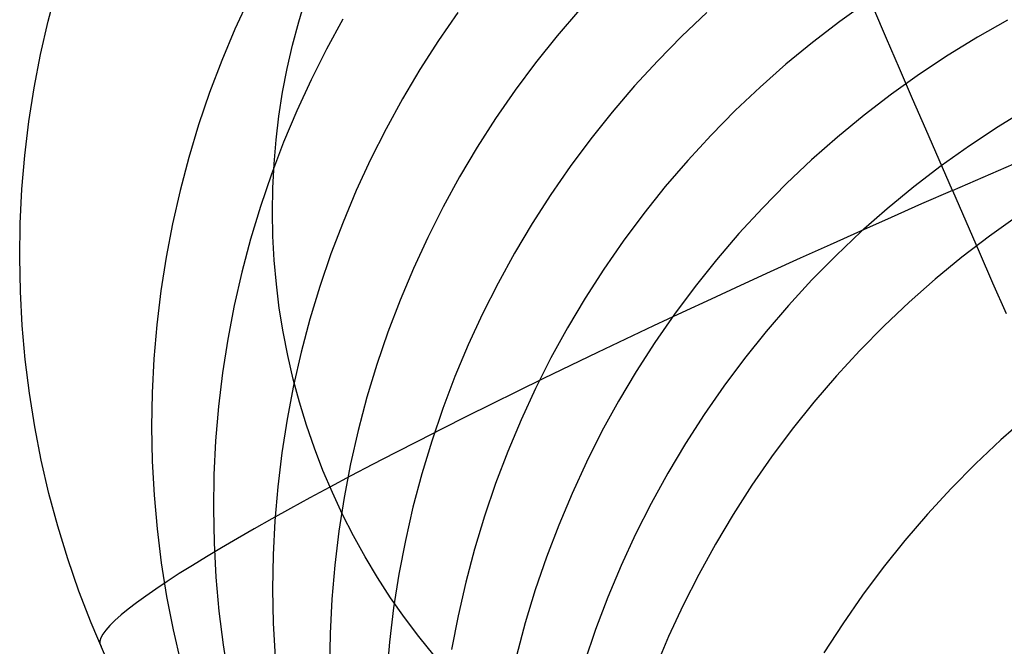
# Model space of a CAD drawing. Header units: millimetres. Extents: x 119 to 175.9, y -203.1 to -153.8.
# Tile 156 of 256: x 129.9 to 130.9, y -155.2 to -154.6. Entities that reach past the tile are written whole.
import ezdxf

# ---------------------------------------------------------------- set-up
doc = ezdxf.new("R2010")
doc.units = ezdxf.units.MM
doc.header["$MEASUREMENT"] = 0
doc.layers.add('Layer 01', color=5, linetype='Continuous', true_color=0x0000ff)

msp = doc.modelspace()

# ---------------------------------------------------------------- linework, layer by layer
at = {"layer": 'Layer 01'}
for p, q in [((129.97072, -154.59914, -8.64596), (129.97944, -154.56616, -8.64432)), ((130.17198, -154.57611, -6.03711), (130.15768, -154.60713, -6.03846)), ((130.22147, -154.59975, -9.35642), (130.22844, -154.57666, -9.35531)), ((130.79093, -154.57944, -0.68273), (130.7629, -154.59943, -0.68273)), ((130.80968, -154.61663, -9.66174), (130.79686, -154.58686, -9.65292)), ((130.26577, -154.59719, -4.8394), (130.24934, -154.62718, -4.84062)), ((130.38076, -154.59046, -3.70707), (130.36127, -154.61861, -3.70805)), ((130.50229, -154.58795, -2.63851), (130.47995, -154.61398, -2.63923)), ((130.62986, -154.59064, -1.63127), (130.60491, -154.61425, -1.6317)), ((129.96316, -154.63239, -8.64769), (129.97072, -154.59914, -8.64596)), ((130.21531, -154.62307, -9.35758), (130.22147, -154.59975, -9.35642)), ((130.7629, -154.59943, -0.68273), (130.73558, -154.62037, -0.68285)), ((130.93073, -154.59819, 0.20971), (130.90073, -154.6152, 0.21005)), ((130.15768, -154.60713, -6.03846), (130.14447, -154.63861, -6.03989)), ((130.47995, -154.61398, -2.63923), (130.45853, -154.64076, -2.64006)), ((130.60491, -154.61425, -1.6317), (130.58078, -154.63872, -1.63225)), ((130.82263, -154.64664, -9.66945), (130.80968, -154.61663, -9.66174)), ((130.90073, -154.6152, 0.21005), (130.87134, -154.63324, 0.21028)), ((130.20996, -154.64658, -9.3588), (130.21531, -154.62307, -9.35758)), ((130.36127, -154.61861, -3.70805), (130.34277, -154.64743, -3.70913)), ((130.73558, -154.62037, -0.68285), (130.709, -154.64225, -0.68308)), ((129.95675, -154.66588, -8.64948), (129.96316, -154.63239, -8.64769)), ((130.24934, -154.62718, -4.84062), (130.23395, -154.65771, -4.84193)), ((130.87134, -154.63324, 0.21028), (130.84258, -154.65228, 0.21038)), ((130.14447, -154.63861, -6.03989), (130.13236, -154.67054, -6.04141)), ((130.45853, -154.64076, -2.64006), (130.43805, -154.66827, -2.64099)), ((130.58078, -154.63872, -1.63225), (130.55751, -154.664, -1.6329)), ((130.709, -154.64225, -0.68308), (130.68319, -154.66503, -0.68344)), ((130.20543, -154.67026, -9.36007), (130.20996, -154.64658, -9.3588)), ((130.34277, -154.64743, -3.70913), (130.32529, -154.67686, -3.71032)), ((130.84258, -154.65228, 0.21038), (130.8145, -154.6723, 0.21035)), ((130.8357, -154.67688, -9.67603), (130.82263, -154.64664, -9.66945)), ((129.95151, -154.69957, -8.65135), (129.95675, -154.66588, -8.64948)), ((130.23395, -154.65771, -4.84193), (130.21964, -154.68875, -4.84334)), ((130.55751, -154.664, -1.6329), (130.53514, -154.69007, -1.63367)), ((130.68319, -154.66503, -0.68344), (130.65819, -154.68868, -0.68391)), ((130.13236, -154.67054, -6.04141), (130.12136, -154.70286, -6.04302)), ((130.20172, -154.69408, -9.36139), (130.20543, -154.67026, -9.36007)), ((130.43805, -154.66827, -2.64099), (130.41853, -154.69647, -2.64203)), ((130.8145, -154.6723, 0.21035), (130.78712, -154.69328, 0.2102)), ((130.32529, -154.67686, -3.71032), (130.30883, -154.70687, -3.7116)), ((130.84887, -154.70729, -9.68149), (130.8357, -154.67688, -9.67603)), ((130.19885, -154.71802, -9.36276), (130.20172, -154.69408, -9.36139)), ((130.21964, -154.68875, -4.84334), (130.20641, -154.72026, -4.84484)), ((130.53514, -154.69007, -1.63367), (130.51367, -154.71689, -1.63455)), ((130.65819, -154.68868, -0.68391), (130.63401, -154.71319, -0.6845)), ((130.78712, -154.69328, 0.2102), (130.76049, -154.7152, 0.20993)), ((130.95073, -154.68668, 1.05099), (130.92128, -154.70474, 1.05119)), ((129.94744, -154.73341, -8.65328), (129.95151, -154.69957, -8.65135)), ((130.12136, -154.70286, -6.04302), (130.11149, -154.73553, -6.04471)), ((130.41853, -154.69647, -2.64203), (130.4, -154.72532, -2.64317)), ((130.92128, -154.70474, 1.05119), (130.89246, -154.72382, 1.05126)), ((130.30883, -154.70687, -3.7116), (130.29343, -154.73744, -3.71298)), ((130.63401, -154.71319, -0.6845), (130.6107, -154.73851, -0.68521)), ((130.76049, -154.7152, 0.20993), (130.73463, -154.73801, 0.20954)), ((130.86213, -154.73784, -9.68581), (130.84887, -154.70729, -9.68149)), ((130.20641, -154.72026, -4.84484), (130.19428, -154.75221, -4.84643)), ((130.1968, -154.74203, -9.36417), (130.19885, -154.71802, -9.36276)), ((130.51367, -154.71689, -1.63455), (130.49316, -154.74444, -1.63554)), ((130.89246, -154.72382, 1.05126), (130.86433, -154.74388, 1.05121)), ((129.94455, -154.76738, -8.65528), (129.94744, -154.73341, -8.65328)), ((130.4, -154.72532, -2.64317), (130.38248, -154.75479, -2.64441)), ((130.11149, -154.73553, -6.04471), (130.10276, -154.76853, -6.04648)), ((130.19559, -154.7661, -9.36564), (130.1968, -154.74203, -9.36417)), ((130.29343, -154.73744, -3.71298), (130.27909, -154.76852, -3.71445)), ((130.49316, -154.74444, -1.63554), (130.4736, -154.77268, -1.63664)), ((130.6107, -154.73851, -0.68521), (130.58828, -154.76462, -0.68603)), ((130.73463, -154.73801, 0.20954), (130.70958, -154.76171, 0.20902)), ((130.86433, -154.74388, 1.05121), (130.8369, -154.76489, 1.05103)), ((130.87547, -154.7685, -9.689), (130.86213, -154.73784, -9.68581)), ((130.90626, -154.75509, -9.68912), (130.93708, -154.74176, -9.6881)), ((130.19428, -154.75221, -4.84643), (130.18327, -154.78456, -4.8481)), ((130.38248, -154.75479, -2.64441), (130.366, -154.78485, -2.64576)), ((130.58828, -154.76462, -0.68603), (130.56678, -154.79149, -0.68697)), ((130.70958, -154.76171, 0.20902), (130.68536, -154.78625, 0.20838)), ((130.87547, -154.7685, -9.689), (130.90626, -154.75509, -9.68912)), ((129.94284, -154.80141, -8.65735), (129.94455, -154.76738, -8.65528)), ((130.10276, -154.76853, -6.04648), (130.09519, -154.8018, -6.04833)), ((130.19522, -154.7902, -9.36714), (130.19559, -154.7661, -9.36564)), ((130.27909, -154.76852, -3.71445), (130.26584, -154.80007, -3.71601)), ((130.4736, -154.77268, -1.63664), (130.45504, -154.80157, -1.63785)), ((130.8369, -154.76489, 1.05103), (130.81022, -154.78684, 1.05072)), ((130.87547, -154.7685, -9.689), (130.84473, -154.78199, -9.68773)), ((130.87547, -154.7685, -9.689), (130.88886, -154.79924, -9.69104)), ((130.84473, -154.78199, -9.68773), (130.81409, -154.79554, -9.68532)), ((130.18327, -154.78456, -4.8481), (130.17339, -154.81726, -4.84986)), ((130.19569, -154.81429, -9.36869), (130.19522, -154.7902, -9.36714)), ((130.366, -154.78485, -2.64576), (130.35057, -154.81545, -2.64721)), ((130.56678, -154.79149, -0.68697), (130.54622, -154.81908, -0.68802)), ((130.68536, -154.78625, 0.20838), (130.662, -154.81162, 0.20762)), ((130.81022, -154.78684, 1.05072), (130.78431, -154.8097, 1.05028)), ((130.94071, -154.79418, 1.8428), (130.91252, -154.81427, 1.84272)), ((129.94232, -154.83549, -8.65948), (129.94284, -154.80141, -8.65735)), ((130.09519, -154.8018, -6.04833), (130.08877, -154.83531, -6.05026)), ((130.26584, -154.80007, -3.71601), (130.25369, -154.83205, -3.71767)), ((130.45504, -154.80157, -1.63785), (130.43749, -154.83109, -1.63916)), ((130.81409, -154.79554, -9.68532), (130.78358, -154.80912, -9.68177)), ((130.88886, -154.79924, -9.69104), (130.9023, -154.83001, -9.69193)), ((130.662, -154.81162, 0.20762), (130.63954, -154.83777, 0.20674)), ((130.78358, -154.80912, -9.68177), (130.75323, -154.82273, -9.67709)), ((130.78431, -154.8097, 1.05028), (130.7592, -154.83344, 1.04971)), ((130.17339, -154.81726, -4.84986), (130.16465, -154.85029, -4.8517)), ((130.19699, -154.83834, -9.37027), (130.19569, -154.81429, -9.36869)), ((130.35057, -154.81545, -2.64721), (130.33621, -154.84657, -2.64875)), ((130.54622, -154.81908, -0.68802), (130.52663, -154.84736, -0.68918)), ((130.75323, -154.82273, -9.67709), (130.72308, -154.83635, -9.67128)), ((130.91252, -154.81427, 1.84272), (130.88504, -154.83533, 1.8425)), ((130.25369, -154.83205, -3.71767), (130.24266, -154.86444, -3.71942)), ((130.43749, -154.83109, -1.63916), (130.42098, -154.86119, -1.64058)), ((130.7592, -154.83344, 1.04971), (130.73493, -154.85802, 1.04902)), ((130.9023, -154.83001, -9.69193), (130.91576, -154.86078, -9.69168)), ((129.94298, -154.86956, -8.66166), (129.94232, -154.83549, -8.65948)), ((130.08877, -154.83531, -6.05026), (130.08351, -154.86902, -6.05226)), ((130.19913, -154.86234, -9.3719), (130.19699, -154.83834, -9.37027)), ((130.63954, -154.83777, 0.20674), (130.61799, -154.86469, 0.20574)), ((130.72308, -154.83635, -9.67128), (130.69317, -154.84996, -9.66434)), ((130.88504, -154.83533, 1.8425), (130.8583, -154.85731, 1.84215)), ((130.16465, -154.85029, -4.8517), (130.15706, -154.88359, -4.85363)), ((130.33621, -154.84657, -2.64875), (130.32293, -154.87817, -2.65039)), ((130.52663, -154.84736, -0.68918), (130.50803, -154.8763, -0.69046)), ((130.69317, -154.84996, -9.66434), (130.66353, -154.86355, -9.65629)), ((130.20209, -154.88624, -9.37356), (130.19913, -154.86234, -9.3719)), ((130.42098, -154.86119, -1.64058), (130.40552, -154.89184, -1.6421)), ((130.73493, -154.85802, 1.04902), (130.71153, -154.88343, 1.0482)), ((130.8583, -154.85731, 1.84215), (130.83234, -154.88021, 1.84166)), ((130.91576, -154.86078, -9.69168), (130.92923, -154.89152, -9.69028)), ((129.94482, -154.90358, -8.66391), (129.94298, -154.86956, -8.66166)), ((130.08351, -154.86902, -6.05226), (130.07944, -154.90289, -6.05433)), ((130.24266, -154.86444, -3.71942), (130.23277, -154.89718, -3.72125)), ((130.61799, -154.86469, 0.20574), (130.59739, -154.89232, 0.20462)), ((130.66353, -154.86355, -9.65629), (130.63419, -154.8771, -9.64714)), ((130.32293, -154.87817, -2.65039), (130.31076, -154.9102, -2.65213)), ((130.50803, -154.8763, -0.69046), (130.49045, -154.90587, -0.69185)), ((130.63419, -154.8771, -9.64714), (130.60519, -154.8906, -9.63689)), ((130.83234, -154.88021, 1.84166), (130.80718, -154.90399, 1.84104)), ((130.15706, -154.88359, -4.85363), (130.15063, -154.91713, -4.85563)), ((130.20589, -154.91002, -9.37525), (130.20209, -154.88624, -9.37356)), ((130.40552, -154.89184, -1.6421), (130.39113, -154.92301, -1.64372)), ((130.60519, -154.8906, -9.63689), (130.57656, -154.90403, -9.62556)), ((130.59739, -154.89232, 0.20462), (130.57776, -154.92065, 0.20338)), ((130.71153, -154.88343, 1.0482), (130.68902, -154.90963, 1.04725)), ((130.23277, -154.89718, -3.72125), (130.22401, -154.93024, -3.72317)), ((129.94784, -154.93751, -8.6662), (129.94482, -154.90358, -8.66391)), ((130.07944, -154.90289, -6.05433), (130.07654, -154.93688, -6.05648)), ((130.21051, -154.93366, -9.37698), (130.20589, -154.91002, -9.37525)), ((130.31076, -154.9102, -2.65213), (130.29971, -154.94262, -2.65395)), ((130.49045, -154.90587, -0.69185), (130.4739, -154.93602, -0.69334)), ((130.57656, -154.90403, -9.62556), (130.54834, -154.91737, -9.61316)), ((130.68902, -154.90963, 1.04725), (130.66743, -154.93659, 1.04618)), ((130.80718, -154.90399, 1.84104), (130.78286, -154.92861, 1.84029)), ((130.15063, -154.91713, -4.85563), (130.14537, -154.95087, -4.8577)), ((130.54834, -154.91737, -9.61316), (130.52056, -154.93061, -9.59971)), ((130.57776, -154.92065, 0.20338), (130.55912, -154.94964, 0.20203)), ((130.22401, -154.93024, -3.72317), (130.2164, -154.96358, -3.72518)), ((130.39113, -154.92301, -1.64372), (130.37783, -154.95465, -1.64544)), ((130.52056, -154.93061, -9.59971), (130.49325, -154.94373, -9.58521)), ((130.78286, -154.92861, 1.84029), (130.75941, -154.95406, 1.8394)), ((129.95204, -154.97132, -8.66855), (129.94784, -154.93751, -8.6662)), ((130.07654, -154.93688, -6.05648), (130.07482, -154.97094, -6.05868)), ((130.21595, -154.95712, -9.37873), (130.21051, -154.93366, -9.37698)), ((130.4739, -154.93602, -0.69334), (130.45841, -154.96672, -0.69494)), ((130.66743, -154.93659, 1.04618), (130.64678, -154.96427, 1.04499)), ((130.14537, -154.95087, -4.8577), (130.14128, -154.98477, -4.85985)), ((130.29971, -154.94262, -2.65395), (130.28979, -154.97541, -2.65587)), ((130.49325, -154.94373, -9.58521), (130.46644, -154.95672, -9.5697)), ((130.55912, -154.94964, 0.20203), (130.5415, -154.97925, 0.20056)), ((130.22221, -154.98037, -9.38052), (130.21595, -154.95712, -9.37873)), ((130.37783, -154.95465, -1.64544), (130.36563, -154.98673, -1.64726)), ((130.46644, -154.95672, -9.5697), (130.44017, -154.96956, -9.55318)), ((130.75941, -154.95406, 1.8394), (130.73685, -154.98031, 1.83839)), ((129.95741, -155.00495, -8.67095), (129.95204, -154.97132, -8.66855)), ((130.07482, -154.97094, -6.05868), (130.07428, -155.00504, -6.06096)), ((130.2164, -154.96358, -3.72518), (130.20996, -154.99716, -3.72726)), ((130.44017, -154.96956, -9.55318), (130.41446, -154.98224, -9.53567)), ((130.45841, -154.96672, -0.69494), (130.44399, -154.99793, -0.69665)), ((130.64678, -154.96427, 1.04499), (130.62711, -154.99265, 1.04368)), ((130.22926, -155.00339, -9.38233), (130.22221, -154.98037, -9.38052)), ((130.28979, -154.97541, -2.65587), (130.28102, -155.00851, -2.65787)), ((130.5415, -154.97925, 0.20056), (130.52492, -155.00945, 0.19899)), ((130.73685, -154.98031, 1.83839), (130.71522, -155.00731, 1.83725)), ((130.14128, -154.98477, -4.85985), (130.13837, -155.01879, -4.86208)), ((130.36563, -154.98673, -1.64726), (130.35456, -155.0192, -1.64917)), ((130.41446, -154.98224, -9.53567), (130.38935, -154.99475, -9.5172)), ((130.20996, -154.99716, -3.72726), (130.20469, -155.03094, -3.72942)), ((130.38935, -154.99475, -9.5172), (130.36486, -155.00706, -9.49779)), ((130.44399, -154.99793, -0.69665), (130.43066, -155.02962, -0.69845)), ((130.62711, -154.99265, 1.04368), (130.60843, -155.02168, 1.04225)), ((130.94998, -154.99512, 3.28777), (130.92392, -155.01809, 3.28717)), ((129.96394, -155.03837, -8.67339), (129.95741, -155.00495, -8.67095)), ((130.07428, -155.00504, -6.06096), (130.07494, -155.03913, -6.06329)), ((130.23712, -155.02614, -9.38416), (130.22926, -155.00339, -9.38233)), ((130.28102, -155.00851, -2.65787), (130.2734, -155.0419, -2.65996)), ((130.36486, -155.00706, -9.49779), (130.34102, -155.01917, -9.47746)), ((130.52492, -155.00945, 0.19899), (130.50939, -155.0402, 0.1973)), ((130.71522, -155.00731, 1.83725), (130.69453, -155.03504, 1.83598)), ((130.13837, -155.01879, -4.86208), (130.13665, -155.05288, -4.86437)), ((130.34102, -155.01917, -9.47746), (130.31786, -155.03105, -9.45623)), ((130.35456, -155.0192, -1.64917), (130.34462, -155.05203, -1.65118)), ((130.92392, -155.01809, 3.28717), (130.89866, -155.04195, 3.28643)), ((130.24576, -155.04861, -9.38601), (130.23712, -155.02614, -9.38416)), ((130.43066, -155.02962, -0.69845), (130.41844, -155.06175, -0.70036)), ((130.60843, -155.02168, 1.04225), (130.59077, -155.05134, 1.04069)), ((129.97164, -155.07155, -8.67587), (129.96394, -155.03837, -8.67339)), ((130.07494, -155.03913, -6.06329), (130.07677, -155.07317, -6.06568)), ((130.20469, -155.03094, -3.72942), (130.20059, -155.06488, -3.73166)), ((130.31786, -155.03105, -9.45623), (130.29542, -155.04271, -9.43413)), ((130.50939, -155.0402, 0.1973), (130.49494, -155.07147, 0.1955)), ((130.69453, -155.03504, 1.83598), (130.67481, -155.06346, 1.83458)), ((130.25517, -155.07077, -9.38789), (130.24576, -155.04861, -9.38601)), ((130.2734, -155.0419, -2.65996), (130.26694, -155.07552, -2.66213)), ((130.29542, -155.04271, -9.43413), (130.2737, -155.05411, -9.41118)), ((130.89866, -155.04195, 3.28643), (130.87424, -155.06666, 3.28555)), ((130.13665, -155.05288, -4.86437), (130.13611, -155.08701, -4.86672)), ((130.2737, -155.05411, -9.41118), (130.25275, -155.06526, -9.38742)), ((130.34462, -155.05203, -1.65118), (130.33582, -155.08519, -1.65327)), ((130.59077, -155.05134, 1.04069), (130.57415, -155.08159, 1.03903)), ((130.20059, -155.06488, -3.73166), (130.19768, -155.09893, -3.73397)), ((130.25275, -155.06526, -9.38742), (130.23257, -155.07613, -9.36286)), ((130.41844, -155.06175, -0.70036), (130.40734, -155.09427, -0.70237)), ((130.67481, -155.06346, 1.83458), (130.65609, -155.09255, 1.83306)), ((130.87424, -155.06666, 3.28555), (130.85069, -155.09219, 3.28453)), ((129.98048, -155.10443, -8.6784), (129.97164, -155.07155, -8.67587)), ((130.07677, -155.07317, -6.06568), (130.07979, -155.10713, -6.06813)), ((130.23257, -155.07613, -9.36286), (130.21321, -155.08671, -9.33754)), ((130.26535, -155.09258, -9.38978), (130.25517, -155.07077, -9.38789)), ((130.26694, -155.07552, -2.66213), (130.26166, -155.10935, -2.66439)), ((130.49494, -155.07147, 0.1955), (130.48158, -155.10321, 0.1936)), ((130.13611, -155.08701, -4.86672), (130.13676, -155.12112, -4.86914)), ((130.21321, -155.08671, -9.33754), (130.19467, -155.097, -9.31149)), ((130.33582, -155.08519, -1.65327), (130.32819, -155.11862, -1.65545)), ((130.57415, -155.08159, 1.03903), (130.55859, -155.11239, 1.03725)), ((130.19467, -155.097, -9.31149), (130.17699, -155.10698, -9.28473)), ((130.19768, -155.09893, -3.73397), (130.19595, -155.13306, -3.73634)), ((130.27628, -155.11402, -9.39168), (130.26535, -155.09258, -9.38978)), ((130.40734, -155.09427, -0.70237), (130.39738, -155.12716, -0.70447)), ((130.65609, -155.09255, 1.83306), (130.6384, -155.12225, 1.83142)), ((130.85069, -155.09219, 3.28453), (130.82803, -155.11852, 3.28336)), ((129.99046, -155.13698, -8.68096), (129.98048, -155.10443, -8.6784)), ((130.07979, -155.10713, -6.06813), (130.08398, -155.14095, -6.07063)), ((130.17699, -155.10698, -9.28473), (130.16018, -155.11663, -9.2573)), ((130.26166, -155.10935, -2.66439), (130.25755, -155.14333, -2.66671)), ((130.48158, -155.10321, 0.1936), (130.46933, -155.13538, 0.1916)), ((130.16018, -155.11663, -9.2573), (130.14426, -155.12595, -9.22923)), ((130.28796, -155.13507, -9.3936), (130.27628, -155.11402, -9.39168)), ((130.32819, -155.11862, -1.65545), (130.32171, -155.1523, -1.65772)), ((130.55859, -155.11239, 1.03725), (130.54411, -155.14371, 1.03535)), ((130.82803, -155.11852, 3.28336), (130.80631, -155.14561, 3.28206)), ((130.14426, -155.12595, -9.22923), (130.12925, -155.13492, -9.20056)), ((130.13676, -155.12112, -4.86914), (130.13859, -155.1552, -4.87162)), ((130.39738, -155.12716, -0.70447), (130.38856, -155.16036, -0.70666)), ((130.6384, -155.12225, 1.83142), (130.62174, -155.15255, 1.82965)), ((130.00156, -155.16917, -8.68355), (129.99046, -155.13698, -8.68096)), ((130.12925, -155.13492, -9.20056), (130.11516, -155.14354, -9.17131)), ((130.19595, -155.13306, -3.73634), (130.1954, -155.16723, -3.73879)), ((130.30035, -155.15569, -9.39553), (130.28796, -155.13507, -9.3936)), ((130.46933, -155.13538, 0.1916), (130.45821, -155.16796, 0.18949)), ((130.08398, -155.14095, -6.07063), (130.08935, -155.17461, -6.07318)), ((130.11516, -155.14354, -9.17131), (130.10202, -155.1518, -9.14152)), ((130.25755, -155.14333, -2.66671), (130.25463, -155.17743, -2.66912)), ((130.54411, -155.14371, 1.03535), (130.53072, -155.1755, 1.03335)), ((130.80631, -155.14561, 3.28206), (130.78553, -155.17343, 3.28061)), ((130.10202, -155.1518, -9.14152), (130.08984, -155.15968, -9.11122)), ((130.13859, -155.1552, -4.87162), (130.14161, -155.18918, -4.87415)), ((130.31346, -155.17588, -9.39746), (130.30035, -155.15569, -9.39553)), ((130.32171, -155.1523, -1.65772), (130.31641, -155.18617, -1.66007)), ((130.62174, -155.15255, 1.82965), (130.60614, -155.1834, 1.82777)), ((130.07864, -155.16717, -9.08046), (130.06842, -155.17428, -9.04926)), ((130.08984, -155.15968, -9.11122), (130.07864, -155.16717, -9.08046)), ((130.1954, -155.16723, -3.73879), (130.19605, -155.20138, -3.7413)), ((130.38856, -155.16036, -0.70666), (130.3809, -155.19385, -0.70894)), ((130.45821, -155.16796, 0.18949), (130.44822, -155.2009, 0.18729)), ((130.01378, -155.20094, -8.68617), (130.00156, -155.16917, -8.68355)), ((130.06842, -155.17428, -9.04926), (130.05919, -155.18098, -9.01767)), ((130.08935, -155.17461, -6.07318), (130.09588, -155.20805, -6.07578)), ((130.25463, -155.17743, -2.66912), (130.25289, -155.2116, -2.67159)), ((130.32727, -155.19559, -9.3994), (130.31346, -155.17588, -9.39746)), ((130.53072, -155.1755, 1.03335), (130.51844, -155.20773, 1.03124)), ((130.78553, -155.17343, 3.28061), (130.76573, -155.20194, 3.27903)), ((130.05098, -155.18727, -8.98572), (130.04379, -155.19315, -8.95344)), ((130.05919, -155.18098, -9.01767), (130.05098, -155.18727, -8.98572)), ((130.31641, -155.18617, -1.66007), (130.31229, -155.2202, -1.6625)), ((130.60614, -155.1834, 1.82777), (130.59162, -155.21477, 1.82577)), ((130.04379, -155.19315, -8.95344), (130.03762, -155.19861, -8.92087)), ((130.14161, -155.18918, -4.87415), (130.1458, -155.22304, -4.87674)), ((130.34175, -155.21481, -9.40134), (130.32727, -155.19559, -9.3994)), ((130.3809, -155.19385, -0.70894), (130.37441, -155.22757, -0.71132)), ((130.0271, -155.23227, -8.68882), (130.01378, -155.20094, -8.68617)), ((130.03249, -155.20363, -8.88806), (130.0284, -155.20822, -8.85504)), ((130.03762, -155.19861, -8.92087), (130.03249, -155.20363, -8.88806)), ((130.19605, -155.20138, -3.7413), (130.19788, -155.23549, -3.74387)), ((130.44822, -155.2009, 0.18729), (130.43938, -155.23416, 0.18499)), ((130.51844, -155.20773, 1.03124), (130.50729, -155.24036, 1.02903)), ((130.76573, -155.20194, 3.27903), (130.74693, -155.23112, 3.27732)), ((130.02335, -155.21608, -8.78853), (130.02241, -155.21934, -8.75511)), ((130.02535, -155.21238, -8.82185), (130.02335, -155.21608, -8.78853)), ((130.0284, -155.20822, -8.85504), (130.02535, -155.21238, -8.82185)), ((130.09588, -155.20805, -6.07578), (130.10358, -155.24125, -6.07842)), ((130.25289, -155.2116, -2.67159), (130.25234, -155.24581, -2.67413)), ((130.35689, -155.23352, -9.40329), (130.34175, -155.21481, -9.40134)), ((130.59162, -155.21477, 1.82577), (130.5782, -155.24661, 1.82366)), ((130.02241, -155.21934, -8.75511), (130.02251, -155.22214, -8.72164)), ((130.02251, -155.22214, -8.72164), (130.02367, -155.22448, -8.68816)), ((130.1458, -155.22304, -4.87674), (130.15117, -155.25672, -4.87938)), ((130.31229, -155.2202, -1.6625), (130.30936, -155.25434, -1.66501))]:
    msp.add_line(p, q, dxfattribs=at)

doc.saveas('drawing.dxf')
